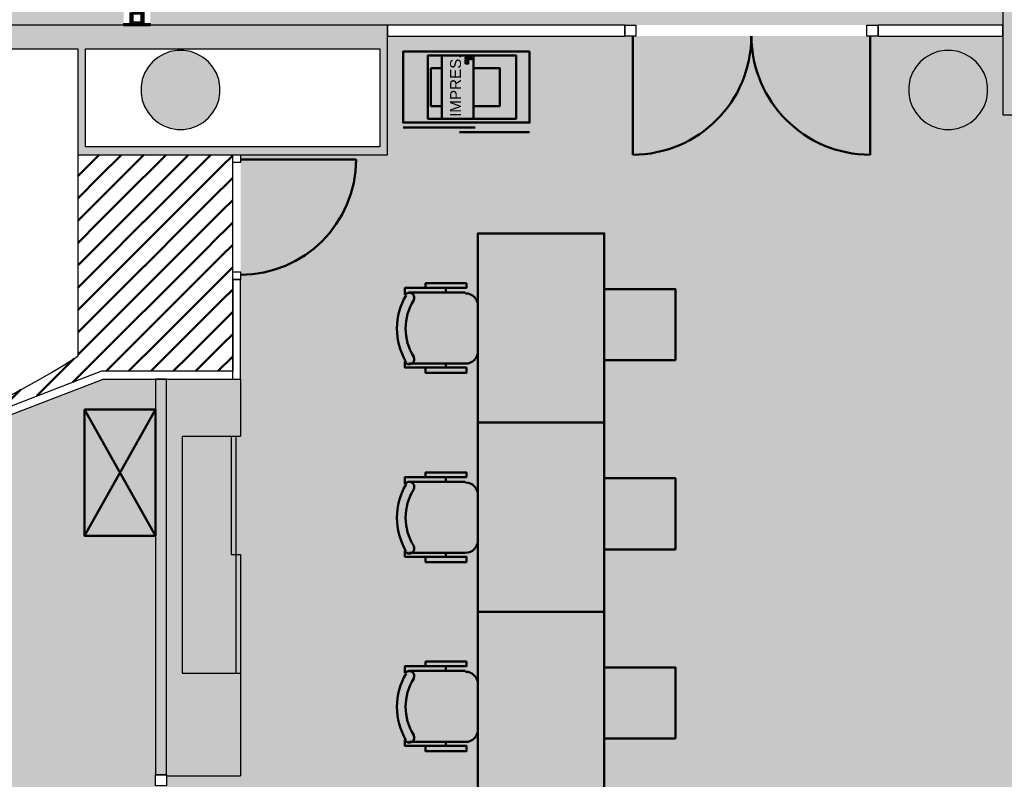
# Model space of a CAD drawing. Header units: metres. Extents: x -1 to 438, y -6 to 42.
# Tile 17 of 20: x 415.12 to 421.35, y 19.54 to 24.34. Entities that reach past the tile are written whole.
import ezdxf

# ---------------------------------------------------------------- set-up
doc = ezdxf.new("R2010")
doc.units = ezdxf.units.M
doc.linetypes.add('CONTINUA', pattern=[0])
for name, color, linetype, lineweight in [('3D P1 MURS EXISTENTS', 7, 'CONTINUA', 25), ('3D P1 MURS NOUS', 7, 'CONTINUA', 25), ('3D P1 PILAR', 7, 'CONTINUA', 25), ('P1 ESCALES 2D', 7, 'CONTINUA', 25), ('P1 FALS SOSTRE', 7, 'CONTINUA', 25), ('P1 MOBLES', 7, 'CONTINUA', 25)]:
    doc.layers.add(name, color=color, linetype=linetype, lineweight=lineweight)
doc.styles.add('ARIAL', font='arial.ttf')

# ---------------------------------------------------------------- blocks, each defined once
blk = doc.blocks.new('_CLOSEDFILLED')
at = {"color": 0, "linetype": 'ByBlock', "lineweight": -2}
blk.add_solid([(-1, 0), (0, 0), (-1, 0)], dxfattribs=at)
blk = doc.blocks.new('TRAMA_0')
at = {"layer": 'P1 MOBLES', "color": 202, "linetype": 'CONTINUA', "lineweight": 50, "transparency": 33554687}
for p, q in [((415.5527, 23.4195), (415.6226, 23.4895)), ((415.6234, 23.3488), (415.764, 23.4895)), ((415.8355, 23.4195), (415.9054, 23.4895)), ((415.9062, 23.3488), (416.0469, 23.4895)), ((416.1183, 23.4195), (416.1883, 23.4895)), ((416.1891, 23.3488), (416.3297, 23.4895)), ((416.4012, 23.4195), (416.467, 23.4853)), ((415.487, 23.3538), (415.5525, 23.4194)), ((415.6941, 23.2781), (415.8354, 23.4194)), ((415.9769, 23.2781), (416.1182, 23.4194)), ((416.2598, 23.2781), (416.401, 23.4194)), ((415.487, 23.2124), (415.6232, 23.3487)), ((415.7648, 23.2074), (415.9061, 23.3487)), ((416.0476, 23.2074), (416.1889, 23.3487)), ((416.3305, 23.2074), (416.467, 23.3439)), ((415.5527, 23.1367), (415.6939, 23.278)), ((415.8355, 23.1367), (415.9768, 23.278)), ((416.1183, 23.1367), (416.2596, 23.278)), ((415.6234, 23.066), (415.7646, 23.2072)), ((415.9062, 23.066), (416.0475, 23.2072)), ((416.1891, 23.066), (416.3303, 23.2072)), ((416.4012, 23.1367), (416.467, 23.2025)), ((415.487, 23.071), (415.5525, 23.1365)), ((415.6941, 22.9953), (415.8354, 23.1365)), ((415.9769, 22.9953), (416.1182, 23.1365)), ((416.2598, 22.9953), (416.401, 23.1365)), ((415.487, 22.9296), (415.6232, 23.0658)), ((415.7648, 22.9245), (415.9061, 23.0658)), ((416.0476, 22.9245), (416.1889, 23.0658)), ((416.3305, 22.9245), (416.467, 23.0611)), ((415.5527, 22.8538), (415.6939, 22.9951)), ((415.8355, 22.8538), (415.9768, 22.9951)), ((416.1183, 22.8538), (416.2596, 22.9951)), ((415.6234, 22.7831), (415.7646, 22.9244)), ((415.9062, 22.7831), (416.0475, 22.9244)), ((416.1891, 22.7831), (416.3303, 22.9244)), ((416.4012, 22.8538), (416.467, 22.9196)), ((415.487, 22.7882), (415.5525, 22.8537)), ((415.6941, 22.7124), (415.8354, 22.8537)), ((415.9769, 22.7124), (416.1182, 22.8537)), ((416.2598, 22.7124), (416.401, 22.8537)), ((415.487, 22.6467), (415.6232, 22.783)), ((415.7648, 22.6417), (415.9061, 22.783)), ((416.0476, 22.6417), (416.1889, 22.783)), ((416.3305, 22.6417), (416.467, 22.7782)), ((415.5527, 22.571), (415.6939, 22.7123)), ((415.8355, 22.571), (415.9768, 22.7123)), ((416.1183, 22.571), (416.2596, 22.7123)), ((415.6234, 22.5003), (415.7646, 22.6416)), ((415.9062, 22.5003), (416.0475, 22.6416)), ((416.1891, 22.5003), (416.3303, 22.6416)), ((416.4012, 22.571), (416.467, 22.6368)), ((415.487, 22.5053), (415.5525, 22.5708)), ((415.6941, 22.4296), (415.8354, 22.5708)), ((415.9769, 22.4296), (416.1182, 22.5708)), ((416.2598, 22.4296), (416.401, 22.5708)), ((415.487, 22.3639), (415.6232, 22.5001)), ((415.7648, 22.3589), (415.9061, 22.5001)), ((416.0476, 22.3589), (416.1889, 22.5001)), ((416.3305, 22.3589), (416.467, 22.4954)), ((415.5527, 22.2881), (415.6939, 22.4294)), ((415.8355, 22.2881), (415.9768, 22.4294)), ((416.1183, 22.2881), (416.2596, 22.4294)), ((415.6234, 22.2174), (415.7646, 22.3587)), ((415.9062, 22.2174), (416.0475, 22.3587)), ((416.1891, 22.2174), (416.3303, 22.3587)), ((416.4012, 22.2881), (416.467, 22.3539)), ((415.487, 22.2225), (415.5525, 22.288)), ((415.6941, 22.1467), (415.8354, 22.288)), ((415.9769, 22.1467), (416.1182, 22.288)), ((416.2598, 22.1467), (416.401, 22.288)), ((415.4112, 22.1467), (415.4654, 22.2009)), ((415.4819, 22.076), (415.6232, 22.2173)), ((415.8082, 22.1195), (415.9061, 22.2173)), ((416.0911, 22.1195), (416.1889, 22.2173)), ((416.3739, 22.1195), (416.467, 22.2125)), ((415.2698, 22.0053), (415.4111, 22.1466)), ((415.6668, 22.1195), (415.6939, 22.1466)), ((415.9497, 22.1195), (415.9768, 22.1466)), ((416.2325, 22.1195), (416.2596, 22.1466)), ((415.4568, 22.0508), (415.4818, 22.0759)), ((415.0577, 21.9346), (415.1269, 22.0038)), ((415.229, 21.9645), (415.2697, 22.0052))]:
    blk.add_line(p, q, dxfattribs=at)

msp = doc.modelspace()

# ---------------------------------------------------------------- hatches: boundary and pattern name
at = {"layer": '3D P1 MURS EXISTENTS', "linetype": 'CONTINUA', "lineweight": 18, "true_color": 0xa0a0a0, "transparency": 33554687}
for points in [[(421.507, 23.7407), (421.507, 28.0782), (421.337, 28.0782), (421.337, 23.7407)], [(417.447, 24.3095), (412.107, 24.3095), (412.107, 24.1595), (417.447, 24.1595)], [(415.487, 24.1595), (415.487, 23.5395), (415.537, 23.5395), (415.537, 24.1595)], [(417.447, 23.4895), (417.447, 24.1595), (417.397, 24.1595), (417.397, 23.4895)], [(415.487, 23.4895), (417.397, 23.4895), (417.397, 23.5395), (415.487, 23.5395)], [(416.0484, 19.5653), (416.0484, 22.0695), (415.9784, 22.0695), (415.9784, 19.5653)]]:
    msp.add_hatch(color=253, dxfattribs=at).paths.add_polyline_path(points)
at = {"layer": '3D P1 MURS NOUS', "linetype": 'CONTINUA', "lineweight": 18, "transparency": 33554687}
msp.add_hatch(color=220, dxfattribs=at).paths.add_polyline_path([(415.947, 24.3069), (415.947, 24.3188), (415.777, 24.3188), (415.777, 24.3069)])
at = {"layer": '3D P1 PILAR', "linetype": 'CONTINUA', "lineweight": 18, "transparency": 33554687}
for points in [[(416.1588, 24.1491), (416.1151, 24.1491), (416.0721, 24.1416), (416.0311, 24.1266), (415.9932, 24.1048), (415.9598, 24.0767), (415.9317, 24.0432), (415.9098, 24.0054), (415.8949, 23.9643), (415.8873, 23.9213), (415.8873, 23.8776), (415.8949, 23.8346), (415.9098, 23.7935), (415.9317, 23.7557), (415.9598, 23.7222), (415.9932, 23.6942), (416.0311, 23.6723), (416.0721, 23.6574), (416.1151, 23.6498), (416.1588, 23.6498), (416.2019, 23.6574), (416.2429, 23.6723), (416.2807, 23.6942), (416.3142, 23.7222), (416.3423, 23.7557), (416.3641, 23.7935), (416.3791, 23.8346), (416.3867, 23.8776), (416.3867, 23.9213), (416.3791, 23.9643), (416.3641, 24.0054), (416.3423, 24.0432), (416.3142, 24.0767), (416.2807, 24.1048), (416.2429, 24.1266), (416.2019, 24.1416)], [(421.0138, 24.1491), (420.9701, 24.1491), (420.9271, 24.1416), (420.8861, 24.1266), (420.8482, 24.1048), (420.8148, 24.0767), (420.7867, 24.0432), (420.7648, 24.0054), (420.7499, 23.9643), (420.7423, 23.9213), (420.7423, 23.8776), (420.7499, 23.8346), (420.7648, 23.7935), (420.7867, 23.7557), (420.8148, 23.7222), (420.8482, 23.6942), (420.8861, 23.6723), (420.9271, 23.6574), (420.9701, 23.6498), (421.0138, 23.6498), (421.0569, 23.6574), (421.0979, 23.6723), (421.1357, 23.6942), (421.1692, 23.7222), (421.1973, 23.7557), (421.2191, 23.7935), (421.2341, 23.8346), (421.2417, 23.8776), (421.2417, 23.9213), (421.2341, 23.9643), (421.2191, 24.0054), (421.1973, 24.0432), (421.1692, 24.0767), (421.1357, 24.1048), (421.0979, 24.1266), (421.0569, 24.1416)]]:
    msp.add_hatch(color=9, dxfattribs=at).paths.add_polyline_path(points)
at = {"layer": 'P1 FALS SOSTRE', "linetype": 'CONTINUA', "lineweight": 25, "transparency": 33554559}
h = msp.add_hatch(color=7, dxfattribs=at)
h.set_gradient(color1=(240, 190, 130), color2=(240, 190, 130), one_color=1)
h.paths.add_polyline_path([(415.7358, 25.6669), (415.7308, 25.6522), (415.7278, 25.6385), (415.7092, 25.5886), (415.6836, 25.5131), (415.6732, 25.492), (415.6659, 25.4725), (415.6416, 25.428), (415.6117, 25.3674), (415.5942, 25.3412), (415.581, 25.317), (415.5534, 25.2801), (415.5215, 25.2324), (415.4952, 25.2024), (415.4748, 25.1751), (415.4463, 25.1466), (415.4144, 25.1102), (415.378, 25.0783), (415.3495, 25.0498), (415.3222, 25.0294), (415.2923, 25.0031), (415.2445, 24.9712), (415.2077, 24.9437), (415.1834, 24.9304), (415.1572, 24.9129), (415.0966, 24.883), (415.0522, 24.8588), (415.0326, 24.8515), (415.0115, 24.8411), (414.936, 24.8154), (414.8862, 24.7968), (414.8725, 24.7939), (414.8577, 24.7889), (414.7611, 24.7696), (414.713, 24.7592), (414.706, 24.7587), (414.6984, 24.7572), (414.5507, 24.7475), (412.1126, 24.7475), (411.9359, 24.7601), (411.8878, 24.7706), (411.7912, 24.7898), (411.7765, 24.7948), (411.7628, 24.7978), (411.713, 24.8164), (411.6374, 24.842), (411.6164, 24.8524), (411.5968, 24.8597), (411.5523, 24.884), (411.4917, 24.9138), (411.4655, 24.9314), (411.4413, 24.9446), (411.4045, 24.9722), (411.3567, 25.0041), (411.3268, 25.0303), (411.2995, 25.0508), (411.2709, 25.0793), (411.2346, 25.1112), (411.2027, 25.1476), (411.1742, 25.1761), (411.1537, 25.2034), (411.1275, 25.2333), (411.0956, 25.2811), (411.068, 25.3179), (411.0548, 25.3421), (411.0372, 25.3684), (411.0074, 25.4289), (410.9831, 25.4734), (410.9758, 25.493), (410.9654, 25.514), (410.9398, 25.5896), (410.9212, 25.6394), (410.9182, 25.6531), (410.9132, 25.6678), (410.894, 25.7644), (410.8835, 25.8125), (410.883, 25.8195), (410.8815, 25.8272), (410.8709, 25.9895), (410.827, 25.9895), (410.827, 24.7295), (410.8405, 24.7295), (410.8405, 24.3095), (415.777, 24.3095), (415.777, 25.8647), (415.755, 25.7635)], flags=0)
h = msp.add_hatch(color=7, dxfattribs=at)
h.set_gradient(color1=(240, 190, 130), color2=(240, 190, 130), one_color=1)
h.paths.add_polyline_path([(421.337, 25.8895), (415.947, 25.8895), (415.947, 24.3095), (421.337, 24.3095)], flags=0)
at = {"layer": 'P1 FALS SOSTRE', "true_color": 0xb2fbaa, "transparency": 33554687}
h = msp.add_hatch(color=71, dxfattribs=at)
h.paths.add_polyline_path([(421.407, 16.5095), (421.407, 23.7407), (421.337, 23.7407), (421.337, 24.2395), (417.447, 24.2395), (417.447, 23.4895), (416.517, 23.4895), (416.517, 21.7095), (416.487, 21.7095), (416.487, 20.9595), (416.517, 20.9595), (416.517, 19.5595), (416.0484, 19.5595), (416.0484, 18.7948), (416.2654, 18.49), (416.2666, 18.4909), (416.3059, 18.4331), (416.2489, 18.3925), (416.2484, 18.3932), (416.2219, 18.375), (415.9819, 18.2273), (415.7346, 18.0923), (415.4804, 17.9705), (415.2203, 17.8621), (414.9548, 17.7675), (414.6848, 17.687), (414.4109, 17.6206), (414.1339, 17.5687), (413.8546, 17.5314), (413.5737, 17.5087), (413.292, 17.5008), (413.0103, 17.5076), (412.7293, 17.5292), (412.4499, 17.5654), (412.1727, 17.6162), (411.8985, 17.6815), (411.6282, 17.761), (411.3623, 17.8545), (411.1018, 17.9618), (410.8472, 18.0827), (410.5993, 18.2166), (410.5542, 18.2441), (410.5516, 18.2396), (409.747, 18.2396), (409.747, 18.1095), (409.627, 18.1095), (409.627, 22.0762), (409.5179, 22.1774), (409.3185, 22.3439), (409.1106, 22.4998), (408.8949, 22.6445), (408.6719, 22.7778), (408.4422, 22.8992), (408.2065, 23.0084), (407.9654, 23.1051), (407.7196, 23.1891), (407.507, 23.2495), (407.51, 23.2607), (407.507, 23.2617), (407.507, 24.1595), (406.177, 24.1595), (406.177, 23.4195), (400.3377, 23.4195), (399.0648, 16.995), (403.3752, 16.5095)])
h.paths.add_polyline_path([(420.7423, 23.9213), (420.7499, 23.9643), (420.7648, 24.0054), (420.7867, 24.0432), (420.8148, 24.0767), (420.8482, 24.1048), (420.8861, 24.1266), (420.9271, 24.1416), (420.9701, 24.1491), (421.0138, 24.1491), (421.0569, 24.1416), (421.0979, 24.1266), (421.1357, 24.1048), (421.1692, 24.0767), (421.1973, 24.0432), (421.2191, 24.0054), (421.2341, 23.9643), (421.2417, 23.9213), (421.2417, 23.8776), (421.2341, 23.8346), (421.2191, 23.7935), (421.1973, 23.7557), (421.1692, 23.7222), (421.1357, 23.6942), (421.0979, 23.6723), (421.0569, 23.6574), (421.0138, 23.6498), (420.9701, 23.6498), (420.9271, 23.6574), (420.8861, 23.6723), (420.8482, 23.6942), (420.8148, 23.7222), (420.7867, 23.7557), (420.7648, 23.7935), (420.7499, 23.8346), (420.7423, 23.8776)], flags=16)
h.paths.add_polyline_path([(421.1357, 18.0048), (421.1692, 17.9767), (421.1973, 17.9432), (421.2191, 17.9054), (421.2341, 17.8643), (421.2417, 17.8213), (421.2417, 17.7776), (421.2341, 17.7346), (421.2191, 17.6935), (421.1973, 17.6557), (421.1692, 17.6222), (421.1357, 17.5942), (421.0979, 17.5723), (421.0569, 17.5574), (421.0138, 17.5498), (420.9701, 17.5498), (420.9271, 17.5574), (420.8861, 17.5723), (420.8482, 17.5942), (420.8148, 17.6222), (420.7867, 17.6557), (420.7648, 17.6935), (420.7499, 17.7346), (420.7423, 17.7776), (420.7423, 17.8213), (420.7499, 17.8643), (420.7648, 17.9054), (420.7867, 17.9432), (420.8148, 17.9767), (420.8482, 18.0048), (420.8861, 18.0266), (420.9271, 18.0416), (420.9701, 18.0491), (421.0138, 18.0491), (421.0569, 18.0416), (421.0979, 18.0266)], flags=16)
h.paths.add_polyline_path([(416.3142, 17.9767), (416.3423, 17.9432), (416.3641, 17.9054), (416.3791, 17.8643), (416.3867, 17.8213), (416.3867, 17.7776), (416.3791, 17.7346), (416.3641, 17.6935), (416.3423, 17.6557), (416.3142, 17.6222), (416.2807, 17.5942), (416.2429, 17.5723), (416.2019, 17.5574), (416.1588, 17.5498), (416.1151, 17.5498), (416.0721, 17.5574), (416.0311, 17.5723), (415.9932, 17.5942), (415.9598, 17.6222), (415.9317, 17.6557), (415.9098, 17.6935), (415.8949, 17.7346), (415.8873, 17.7776), (415.8873, 17.8213), (415.8949, 17.8643), (415.9098, 17.9054), (415.9317, 17.9432), (415.9598, 17.9767), (415.9932, 18.0048), (416.0311, 18.0266), (416.0721, 18.0416), (416.1151, 18.0491), (416.1588, 18.0491), (416.2019, 18.0416), (416.2429, 18.0266), (416.2807, 18.0048)], flags=16)
h.paths.add_polyline_path([(405.9807, 18.0048), (406.0142, 17.9767), (406.0423, 17.9432), (406.0641, 17.9054), (406.0791, 17.8643), (406.0867, 17.8213), (406.0867, 17.7776), (406.0791, 17.7346), (406.0641, 17.6935), (406.0423, 17.6557), (406.0142, 17.6222), (405.9807, 17.5942), (405.9429, 17.5723), (405.9019, 17.5574), (405.8588, 17.5498), (405.8151, 17.5498), (405.7721, 17.5574), (405.7311, 17.5723), (405.6932, 17.5942), (405.6598, 17.6222), (405.6317, 17.6557), (405.6098, 17.6935), (405.5949, 17.7346), (405.5873, 17.7776), (405.5873, 17.8213), (405.5949, 17.8643), (405.6098, 17.9054), (405.6317, 17.9432), (405.6598, 17.9767), (405.6932, 18.0048), (405.7311, 18.0266), (405.7721, 18.0416), (405.8151, 18.0491), (405.8588, 18.0491), (405.9019, 18.0416), (405.9429, 18.0266)], flags=16)
h.paths.add_polyline_path([(401.1642, 17.9767), (401.1923, 17.9432), (401.2141, 17.9054), (401.2291, 17.8643), (401.2367, 17.8213), (401.2367, 17.7776), (401.2291, 17.7346), (401.2141, 17.6935), (401.1923, 17.6557), (401.1642, 17.6222), (401.1307, 17.5942), (401.0929, 17.5723), (401.0519, 17.5574), (401.0088, 17.5498), (400.9651, 17.5498), (400.9221, 17.5574), (400.8811, 17.5723), (400.8432, 17.5942), (400.8098, 17.6222), (400.7817, 17.6557), (400.7598, 17.6935), (400.7449, 17.7346), (400.7373, 17.7776), (400.7373, 17.8213), (400.7449, 17.8643), (400.7598, 17.9054), (400.7817, 17.9432), (400.8098, 17.9767), (400.8432, 18.0048), (400.8811, 18.0266), (400.9221, 18.0416), (400.9651, 18.0491), (401.0088, 18.0491), (401.0519, 18.0416), (401.0929, 18.0266), (401.1307, 18.0048)], flags=16)
h.paths.add_polyline_path([(410.8775, 18.0048), (410.911, 17.9767), (410.939, 17.9432), (410.9609, 17.9054), (410.9758, 17.8643), (410.9834, 17.8213), (410.9834, 17.7776), (410.9758, 17.7346), (410.9609, 17.6935), (410.939, 17.6557), (410.911, 17.6222), (410.8775, 17.5942), (410.8396, 17.5723), (410.7986, 17.5574), (410.7556, 17.5498), (410.7119, 17.5498), (410.6689, 17.5574), (410.6278, 17.5723), (410.59, 17.5942), (410.5565, 17.6222), (410.5284, 17.6557), (410.5066, 17.6935), (410.4916, 17.7346), (410.484, 17.7776), (410.484, 17.8213), (410.4916, 17.8643), (410.5066, 17.9054), (410.5284, 17.9432), (410.5565, 17.9767), (410.59, 18.0048), (410.6278, 18.0266), (410.6689, 18.0416), (410.7119, 18.0491), (410.7556, 18.0491), (410.7986, 18.0416), (410.8396, 18.0266)], flags=16)
at = {"layer": 'P1 FALS SOSTRE', "transparency": 33554559}
h = msp.add_hatch(color=256, dxfattribs=at)
h.set_gradient(color1=(178, 251, 170), color2=(178, 251, 170), one_color=1)
h.paths.add_polyline_path([(414.1734, 21.4995), (413.4066, 21.32), (413.4066, 17.5741), (413.5699, 17.5787), (413.8472, 17.601), (414.1228, 17.6379), (414.3962, 17.6891), (414.6665, 17.7546), (414.9331, 17.8341), (415.1951, 17.9275), (415.4518, 18.0344), (415.7026, 18.1546), (415.9468, 18.2878), (416.1837, 18.4336), (416.2078, 18.4503), (415.9784, 18.7725), (415.9784, 22.0695), (415.647, 22.0695)], flags=0)
h = msp.add_hatch(color=256, dxfattribs=at)
h.set_gradient(color1=(178, 251, 170), color2=(178, 251, 170), one_color=1)
h.paths.add_polyline_path([(416.147, 21.7095), (416.517, 21.7095), (416.517, 22.0695), (416.0484, 22.0695), (416.0484, 19.5595), (416.517, 19.5595), (416.517, 20.2095), (416.147, 20.2095)], flags=0)
h = msp.add_hatch(color=256, dxfattribs=at)
h.set_gradient(color1=(178, 251, 170), color2=(178, 251, 170), one_color=1)
h.paths.add_polyline_path([(416.147, 20.2095), (416.487, 20.2095), (416.487, 20.9595), (416.457, 20.9595), (416.457, 21.7095), (416.147, 21.7095)], flags=0)
h = msp.add_hatch(color=256, dxfattribs=at)
h.set_gradient(color1=(178, 251, 170), color2=(178, 251, 170), one_color=1)
h.paths.add_polyline_path([(416.457, 20.9595), (416.487, 20.9595), (416.487, 21.7095), (416.457, 21.7095)], flags=0)
h = msp.add_hatch(color=256, dxfattribs=at)
h.set_gradient(color1=(178, 251, 170), color2=(178, 251, 170), one_color=1)
h.paths.add_polyline_path([(416.487, 20.2095), (416.517, 20.2095), (416.517, 20.9595), (416.487, 20.9595)], flags=0)

# ---------------------------------------------------------------- linework, layer by layer
at = {"layer": '3D P1 MURS EXISTENTS', "color": 7, "linetype": 'CONTINUA', "lineweight": 25, "transparency": 33554687}
for p, q in [((421.337, 25.8895), (421.337, 24.3095)), ((417.447, 24.3095), (412.107, 24.3095)), ((418.947, 24.3095), (417.447, 24.3095)), ((417.447, 24.3095), (417.447, 24.2395)), ((417.447, 24.2395), (417.447, 24.3095)), ((418.947, 24.3095), (418.947, 24.2395)), ((420.5483, 24.2395), (420.5483, 24.3095)), ((421.337, 24.3095), (420.5483, 24.3095)), ((421.337, 24.2395), (421.337, 24.3095)), ((421.337, 24.3095), (421.337, 24.2395)), ((417.447, 24.2395), (418.947, 24.2395)), ((417.447, 24.1595), (417.447, 24.2395)), ((420.5483, 24.2395), (421.337, 24.2395)), ((421.337, 24.2395), (421.337, 23.7407)), ((412.107, 24.1595), (415.487, 24.1595)), ((415.487, 24.1595), (415.487, 23.5395)), ((415.537, 23.5395), (415.537, 24.1595)), ((415.537, 24.1595), (417.397, 24.1595)), ((417.397, 24.1595), (417.397, 23.5395)), ((417.447, 23.4895), (417.447, 24.1595)), ((421.337, 23.7407), (421.507, 23.7407)), ((415.487, 23.5395), (415.487, 23.4895)), ((417.397, 23.5395), (415.537, 23.5395)), ((415.487, 23.4895), (416.467, 23.4895)), ((416.467, 23.4895), (416.517, 23.4895)), ((416.517, 23.4895), (417.397, 23.4895)), ((417.397, 23.4895), (417.447, 23.4895)), ((416.467, 22.6993), (416.517, 22.6993)), ((416.467, 22.6993), (416.467, 22.1195)), ((416.517, 22.0695), (416.517, 22.6993)), ((415.6377, 22.1195), (414.1586, 21.5474)), ((416.467, 22.1195), (415.6377, 22.1195)), ((414.1734, 21.4995), (415.647, 22.0695)), ((415.647, 22.0695), (415.9784, 22.0695)), ((415.9784, 22.0695), (416.0484, 22.0695)), ((416.0484, 22.0695), (415.9784, 22.0695)), ((415.9784, 22.0695), (415.9784, 19.5653)), ((416.0484, 22.0695), (416.467, 22.0695)), ((416.0484, 19.5653), (416.0484, 22.0695)), ((416.467, 22.0695), (416.517, 22.0695)), ((416.0484, 19.5653), (415.9784, 19.5653))]:
    msp.add_line(p, q, dxfattribs=at)
at = {"layer": '3D P1 MURS EXISTENTS', "color": 202, "linetype": 'CONTINUA', "lineweight": 50, "transparency": 33554687}
for p, q in [((418.997, 24.2395), (418.997, 23.4893)), ((420.4983, 24.2395), (420.4983, 23.4893)), ((416.517, 23.4595), (417.2472, 23.4595))]:
    msp.add_line(p, q, dxfattribs=at)
at = {"layer": '3D P1 MURS EXISTENTS', "color": 7, "linetype": 'CONTINUA', "lineweight": 25, "transparency": 33554687}
for points in [[(418.947, 24.3095), (419.017, 24.3095), (419.017, 24.2395), (418.947, 24.2395), (418.947, 24.3095)], [(420.4783, 24.3095), (420.5483, 24.3095), (420.5483, 24.2395), (420.4783, 24.2395), (420.4783, 24.3095)], [(416.467, 23.4395), (416.467, 23.4895), (416.517, 23.4895), (416.517, 23.4395), (416.467, 23.4395)], [(416.467, 22.6993), (416.467, 22.7493), (416.517, 22.7493), (416.517, 22.6993), (416.467, 22.6993)], [(416.0484, 19.5653), (416.0484, 19.4953), (415.9784, 19.4953), (415.9784, 19.5653), (416.0484, 19.5653)]]:
    msp.add_lwpolyline(points, close=True, dxfattribs=at)
at = {"layer": '3D P1 MURS EXISTENTS', "color": 202, "linetype": 'CONTINUA', "lineweight": 50, "transparency": 33554687}
msp.add_arc((416.517, 23.4595), 0.7302, 270, 0, dxfattribs=at)
for centre, start_param, end_param in [((418.997, 24.2395), 0, 1.570796), ((420.4983, 24.2395), 4.712389, 6.283185)]:
    msp.add_ellipse(centre, major_axis=(0, -0.7501), ratio=1, start_param=start_param, end_param=end_param, dxfattribs=at)
at = {"layer": '3D P1 MURS NOUS', "color": 7, "linetype": 'CONTINUA', "lineweight": 25, "transparency": 33554687}
for p, q in [((415.777, 24.3188), (415.947, 24.3188)), ((415.777, 24.3188), (415.777, 24.3069)), ((415.777, 24.3069), (415.947, 24.3069)), ((415.947, 24.3069), (415.947, 24.3188))]:
    msp.add_line(p, q, dxfattribs=at)
at = {"layer": '3D P1 MURS NOUS', "color": 240, "linetype": 'CONTINUA', "lineweight": 140, "transparency": 33554687}
msp.add_lwpolyline([(415.827, 24.3888), (415.827, 24.3188), (415.897, 24.3188), (415.897, 24.3888), (415.827, 24.3888)], close=True, dxfattribs=at)
at = {"layer": '3D P1 PILAR', "color": 7, "linetype": 'CONTINUA', "lineweight": 25, "transparency": 33554687}
for p, q in [((415.9932, 24.1048), (415.9598, 24.0767)), ((416.0311, 24.1266), (415.9932, 24.1048)), ((416.0721, 24.1416), (416.0311, 24.1266)), ((416.1151, 24.1491), (416.0721, 24.1416)), ((416.1588, 24.1491), (416.1151, 24.1491)), ((416.2019, 24.1416), (416.1588, 24.1491)), ((416.2429, 24.1266), (416.2019, 24.1416)), ((416.2807, 24.1048), (416.2429, 24.1266)), ((416.3142, 24.0767), (416.2807, 24.1048)), ((420.8482, 24.1048), (420.8148, 24.0767)), ((420.8861, 24.1266), (420.8482, 24.1048)), ((420.9271, 24.1416), (420.8861, 24.1266)), ((420.9701, 24.1491), (420.9271, 24.1416)), ((421.0138, 24.1491), (420.9701, 24.1491)), ((421.0569, 24.1416), (421.0138, 24.1491)), ((421.0979, 24.1266), (421.0569, 24.1416)), ((421.1357, 24.1048), (421.0979, 24.1266)), ((421.1692, 24.0767), (421.1357, 24.1048)), ((415.9317, 24.0432), (415.9098, 24.0054)), ((415.9598, 24.0767), (415.9317, 24.0432)), ((416.3423, 24.0432), (416.3142, 24.0767)), ((416.3641, 24.0054), (416.3423, 24.0432)), ((420.7867, 24.0432), (420.7648, 24.0054)), ((420.8148, 24.0767), (420.7867, 24.0432)), ((421.1973, 24.0432), (421.1692, 24.0767)), ((421.2191, 24.0054), (421.1973, 24.0432)), ((415.9098, 24.0054), (415.8949, 23.9643)), ((416.3791, 23.9643), (416.3641, 24.0054)), ((420.7648, 24.0054), (420.7499, 23.9643)), ((421.2341, 23.9643), (421.2191, 24.0054)), ((415.8949, 23.9643), (415.8873, 23.9213)), ((415.8873, 23.9213), (415.8873, 23.8776)), ((416.3867, 23.9213), (416.3791, 23.9643)), ((416.3867, 23.8776), (416.3867, 23.9213)), ((420.7499, 23.9643), (420.7423, 23.9213)), ((420.7423, 23.9213), (420.7423, 23.8776)), ((421.2417, 23.9213), (421.2341, 23.9643)), ((421.2417, 23.8776), (421.2417, 23.9213)), ((415.8873, 23.8776), (415.8949, 23.8346)), ((416.3791, 23.8346), (416.3867, 23.8776)), ((420.7423, 23.8776), (420.7499, 23.8346)), ((421.2341, 23.8346), (421.2417, 23.8776)), ((415.8949, 23.8346), (415.9098, 23.7935)), ((415.9098, 23.7935), (415.9317, 23.7557)), ((416.3423, 23.7557), (416.3641, 23.7935)), ((416.3641, 23.7935), (416.3791, 23.8346)), ((420.7499, 23.8346), (420.7648, 23.7935)), ((420.7648, 23.7935), (420.7867, 23.7557)), ((421.1973, 23.7557), (421.2191, 23.7935)), ((421.2191, 23.7935), (421.2341, 23.8346)), ((415.9317, 23.7557), (415.9598, 23.7222)), ((416.3142, 23.7222), (416.3423, 23.7557)), ((420.7867, 23.7557), (420.8148, 23.7222)), ((421.1692, 23.7222), (421.1973, 23.7557)), ((415.9598, 23.7222), (415.9932, 23.6942)), ((415.9932, 23.6942), (416.0311, 23.6723)), ((416.0311, 23.6723), (416.0721, 23.6574)), ((416.2019, 23.6574), (416.2429, 23.6723)), ((416.2429, 23.6723), (416.2807, 23.6942)), ((416.2807, 23.6942), (416.3142, 23.7222)), ((420.8148, 23.7222), (420.8482, 23.6942)), ((420.8482, 23.6942), (420.8861, 23.6723)), ((420.8861, 23.6723), (420.9271, 23.6574)), ((421.0569, 23.6574), (421.0979, 23.6723)), ((421.0979, 23.6723), (421.1357, 23.6942)), ((421.1357, 23.6942), (421.1692, 23.7222)), ((416.0721, 23.6574), (416.1151, 23.6498)), ((416.1151, 23.6498), (416.1588, 23.6498)), ((416.1588, 23.6498), (416.2019, 23.6574)), ((420.9271, 23.6574), (420.9701, 23.6498)), ((420.9701, 23.6498), (421.0138, 23.6498)), ((421.0138, 23.6498), (421.0569, 23.6574))]:
    msp.add_line(p, q, dxfattribs=at)
at = {"layer": 'P1 ESCALES 2D', "color": 7, "lineweight": 25, "transparency": 33554687}
for p, q in [((415.487, 23.4895), (415.487, 22.2138)), ((416.467, 22.0695), (416.467, 23.4895)), ((416.517, 22.0695), (416.517, 21.7095)), ((416.147, 21.7095), (416.147, 20.2095)), ((416.147, 21.7095), (416.517, 21.7095)), ((416.457, 21.7095), (416.457, 20.9595)), ((416.487, 21.7095), (416.487, 20.2095)), ((416.457, 20.9595), (416.517, 20.9595)), ((416.517, 20.9595), (416.517, 20.2095)), ((416.147, 20.2095), (416.517, 20.2095)), ((416.517, 20.2095), (416.517, 19.5595)), ((416.047, 19.5595), (416.517, 19.5595))]:
    msp.add_line(p, q, dxfattribs=at)
msp.add_arc((412.6518, 26.6124), 5.2332, 236.28434, 302.80462, dxfattribs=at)
at = {"layer": 'P1 MOBLES', "linetype": 'CONTINUA', "lineweight": 50, "transparency": 33554687}
for p, q in [((418.0006, 23.6624), (417.5444, 23.6624)), ((418.3444, 23.6324), (417.9006, 23.6324))]:
    msp.add_line(p, q, dxfattribs=at)
at = {"layer": 'P1 MOBLES', "color": 202, "linetype": 'CONTINUA', "lineweight": 50, "transparency": 33554687}
for p, q in [((417.9369, 22.617), (417.5813, 22.617)), ((417.8141, 22.6466), (417.8141, 22.617)), ((418.0173, 22.2487), (418.0173, 22.5366)), ((417.5813, 22.1683), (417.9369, 22.1683)), ((417.8141, 22.1429), (417.8141, 22.1683)), ((415.5297, 21.0781), (415.9784, 21.8781)), ((415.5297, 21.8781), (415.9784, 21.0781)), ((417.8141, 21.4497), (417.8141, 21.4201)), ((417.9369, 21.4201), (417.5813, 21.4201)), ((418.0173, 21.0518), (418.0173, 21.3396)), ((417.5813, 20.9713), (417.9369, 20.9713)), ((417.8141, 20.9459), (417.8141, 20.9713)), ((417.8141, 20.2527), (417.8141, 20.2231)), ((417.9369, 20.2231), (417.5813, 20.2231)), ((418.0173, 19.8548), (418.0173, 20.1427)), ((417.5813, 19.7744), (417.9369, 19.7744)), ((417.8141, 19.749), (417.8141, 19.7744))]:
    msp.add_line(p, q, dxfattribs=at)
for points in [[(418.3444, 24.1424), (417.5444, 24.1424), (417.5444, 23.6924), (418.3444, 23.6924), (418.3444, 24.1424)], [(418.8174, 21.7942), (418.8174, 22.9911), (418.0173, 22.9911), (418.0173, 21.7942), (418.8174, 21.7942)], [(419.2674, 22.1892), (418.8174, 22.1892), (418.8174, 22.6392), (419.2674, 22.6392), (419.2674, 22.1892)], [(415.5297, 21.8781), (415.5297, 21.0781), (415.9784, 21.0781), (415.9784, 21.8781), (415.5297, 21.8781)], [(418.8174, 20.5972), (418.8174, 21.7942), (418.0173, 21.7942), (418.0173, 20.5972), (418.8174, 20.5972)], [(419.2674, 20.9923), (418.8174, 20.9923), (418.8174, 21.4423), (419.2674, 21.4423), (419.2674, 20.9923)], [(418.8174, 19.4003), (418.8174, 20.5972), (418.0173, 20.5972), (418.0173, 19.4003), (418.8174, 19.4003)], [(419.2674, 19.7954), (418.8174, 19.7954), (418.8174, 20.2454), (419.2674, 20.2454), (419.2674, 19.7954)]]:
    msp.add_lwpolyline(points, close=True, dxfattribs=at)
at = {"layer": 'P1 MOBLES', "linetype": 'CONTINUA', "lineweight": 50, "transparency": 33554687}
for points in [[(417.7897, 24.1181), (417.7897, 23.717), (417.7017, 23.717), (417.7017, 24.1181), (417.7897, 24.1181)], [(417.7897, 24.1181), (417.9904, 24.1181), (417.9904, 23.717), (417.7897, 23.717), (417.7897, 24.1181)], [(417.946, 24.1055), (417.946, 24.095), (417.9403, 24.095), (417.9403, 24.1055), (417.946, 24.1055)], [(417.9575, 24.1055), (417.9575, 24.095), (417.9517, 24.095), (417.9517, 24.1055), (417.9575, 24.1055)], [(417.969, 24.1055), (417.969, 24.095), (417.9632, 24.095), (417.9632, 24.1055), (417.969, 24.1055)], [(417.9804, 24.1055), (417.9804, 24.095), (417.9746, 24.095), (417.9746, 24.1055), (417.9804, 24.1055)], [(417.9904, 24.1181), (418.2596, 24.1181), (418.2596, 23.717), (417.9904, 23.717), (417.9904, 24.1181)], [(417.721, 24.0379), (417.7897, 24.0379), (417.7897, 23.7972), (417.721, 23.7972), (417.721, 24.0379)], [(417.9571, 24.0894), (417.9571, 24.0657), (417.9402, 24.0657), (417.9402, 24.0894), (417.9571, 24.0894)], [(417.9904, 24.0379), (418.1564, 24.0379), (418.1564, 23.7972), (417.9904, 23.7972), (417.9904, 24.0379)]]:
    msp.add_lwpolyline(points, close=True, dxfattribs=at)
at = {"layer": 'P1 MOBLES', "color": 202, "linetype": 'CONTINUA', "lineweight": 50, "transparency": 33554687}
for points in [[(417.6871, 22.6466), (417.6871, 22.6763), (417.9454, 22.6763), (417.9454, 22.6466), (417.5559, 22.6466), (417.5559, 22.6043)], [(417.5577, 22.6023), (417.5618, 22.6072), (417.5666, 22.6111), (417.572, 22.6139), (417.5778, 22.6157), (417.5838, 22.6163), (417.5899, 22.6158), (417.5958, 22.6141), (417.6015, 22.6111), (417.6064, 22.6071), (417.6104, 22.6023), (417.6133, 22.597), (417.6151, 22.5912), (417.6158, 22.5852), (417.6154, 22.5791), (417.6137, 22.5731), (417.6108, 22.5674)], [(417.9397, 22.6121), (417.9555, 22.6105), (417.9702, 22.6059), (417.9835, 22.5987), (417.995, 22.5892), (418.0046, 22.5776), (418.0118, 22.5643), (418.0164, 22.5496), (418.018, 22.5338)], [(418.018, 22.2459), (418.0164, 22.2301), (418.0118, 22.2154), (418.0046, 22.2021), (417.995, 22.1905), (417.9835, 22.181), (417.9702, 22.1738), (417.9555, 22.1692), (417.9397, 22.1676)], [(417.6871, 22.1429), (417.6871, 22.109), (417.9454, 22.109), (417.9454, 22.1429), (417.5559, 22.1429), (417.5559, 22.181)], [(417.6108, 22.2123), (417.6137, 22.2066), (417.6154, 22.2006), (417.6158, 22.1945), (417.6151, 22.1885), (417.6133, 22.1827), (417.6104, 22.1774), (417.6064, 22.1726), (417.6015, 22.1686), (417.5958, 22.1656), (417.5899, 22.1639), (417.5838, 22.1634), (417.5778, 22.164), (417.572, 22.1658), (417.5666, 22.1686), (417.5618, 22.1725), (417.5577, 22.1774)], [(417.6871, 21.4497), (417.6871, 21.4793), (417.9454, 21.4793), (417.9454, 21.4497), (417.5559, 21.4497), (417.5559, 21.4074)], [(417.5577, 21.4053), (417.5618, 21.4102), (417.5666, 21.4141), (417.572, 21.417), (417.5778, 21.4188), (417.5838, 21.4194), (417.5899, 21.4189), (417.5958, 21.4171), (417.6015, 21.4142), (417.6064, 21.4102), (417.6104, 21.4054), (417.6133, 21.4), (417.6151, 21.3943), (417.6158, 21.3882), (417.6154, 21.3822), (417.6137, 21.3762), (417.6108, 21.3705)], [(417.9397, 21.4152), (417.9555, 21.4136), (417.9702, 21.409), (417.9835, 21.4018), (417.995, 21.3922), (418.0046, 21.3806), (418.0118, 21.3673), (418.0164, 21.3526), (418.018, 21.3368)], [(418.018, 21.049), (418.0164, 21.0332), (418.0118, 21.0185), (418.0046, 21.0052), (417.995, 20.9936), (417.9835, 20.984), (417.9702, 20.9768), (417.9555, 20.9722), (417.9397, 20.9707)], [(417.6108, 21.0153), (417.6137, 21.0096), (417.6154, 21.0036), (417.6158, 20.9976), (417.6151, 20.9915), (417.6133, 20.9858), (417.6104, 20.9804), (417.6064, 20.9756), (417.6015, 20.9716), (417.5958, 20.9687), (417.5899, 20.9669), (417.5838, 20.9664), (417.5778, 20.9671), (417.572, 20.9688), (417.5666, 20.9717), (417.5618, 20.9756), (417.5577, 20.9805)], [(417.6871, 20.9459), (417.6871, 20.9121), (417.9454, 20.9121), (417.9454, 20.9459), (417.5559, 20.9459), (417.5559, 20.984)], [(417.6871, 20.2527), (417.6871, 20.2824), (417.9454, 20.2824), (417.9454, 20.2527), (417.5559, 20.2527), (417.5559, 20.2104)], [(417.5577, 20.2084), (417.5618, 20.2133), (417.5666, 20.2172), (417.572, 20.22), (417.5778, 20.2218), (417.5838, 20.2224), (417.5899, 20.2219), (417.5958, 20.2202), (417.6015, 20.2172), (417.6064, 20.2132), (417.6104, 20.2085), (417.6133, 20.2031), (417.6151, 20.1973), (417.6158, 20.1913), (417.6154, 20.1852), (417.6137, 20.1792), (417.6108, 20.1736)], [(417.9397, 20.2182), (417.9555, 20.2166), (417.9702, 20.2121), (417.9835, 20.2048), (417.995, 20.1953), (418.0046, 20.1837), (418.0118, 20.1704), (418.0164, 20.1557), (418.018, 20.1399)], [(417.6108, 19.8184), (417.6137, 19.8127), (417.6154, 19.8067), (417.6158, 19.8006), (417.6151, 19.7946), (417.6133, 19.7888), (417.6104, 19.7835), (417.6064, 19.7787), (417.6015, 19.7747), (417.5958, 19.7717), (417.5899, 19.77), (417.5838, 19.7695), (417.5778, 19.7701), (417.572, 19.7719), (417.5666, 19.7747), (417.5618, 19.7786), (417.5577, 19.7835)], [(418.018, 19.852), (418.0164, 19.8362), (418.0118, 19.8215), (418.0046, 19.8082), (417.995, 19.7966), (417.9835, 19.7871), (417.9702, 19.7799), (417.9555, 19.7753), (417.9397, 19.7737)], [(417.6871, 19.749), (417.6871, 19.7151), (417.9454, 19.7151), (417.9454, 19.749), (417.5559, 19.749), (417.5559, 19.7871)]]:
    msp.add_lwpolyline(points, dxfattribs=at)
for centre, radius, start, end in [((417.9224, 22.3898), 0.4167, 149.55452, 210.42649), ((417.9013, 22.3898), 0.3405, 148.23525, 211.74199), ((417.9224, 21.1928), 0.4167, 149.55452, 210.42649), ((417.9013, 21.1928), 0.3405, 148.23525, 211.74199), ((417.9224, 19.9959), 0.4167, 149.55452, 210.42649), ((417.9013, 19.9959), 0.3405, 148.23525, 211.74199)]:
    msp.add_arc(centre, radius, start, end, dxfattribs=at)

# ---------------------------------------------------------------- block references
at = {"layer": '3D P1 PILAR', "color": 7, "linetype": 'CONTINUA', "lineweight": 25, "transparency": 33554687, "xscale": 0.0002666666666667, "yscale": 0.0002666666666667, "zscale": 0.0002666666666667}
for p in [(416.137, 23.8995), (420.992, 23.8995)]:
    msp.add_blockref('_CLOSEDFILLED', p, dxfattribs=at)
at = {"layer": 'P1 MOBLES', "color": 202, "linetype": 'CONTINUA', "lineweight": 50, "transparency": 33554687}
msp.add_blockref('TRAMA_0', (0, 0), dxfattribs=at)

# ---------------------------------------------------------------- texts
at = {"layer": 'P1 MOBLES', "linetype": 'CONTINUA', "lineweight": 50, "transparency": 33554687, "insert": (417.9117, 23.7287), "char_height": 0.068762, "width": 0.429705, "attachment_point": 7, "rotation": 90, "style": 'ARIAL'}
msp.add_mtext('\\W1.00;IMPRES.', dxfattribs=at)

doc.saveas('drawing.dxf')
